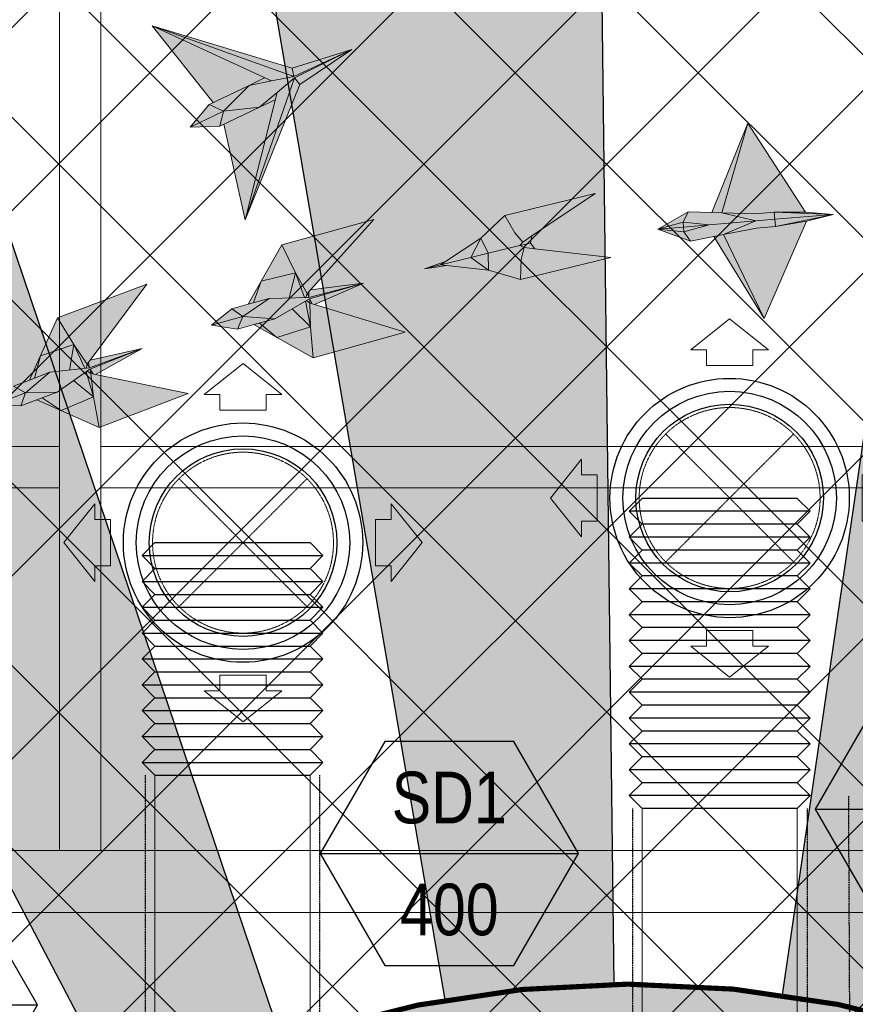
# Model space of a CAD drawing. Header units: millimetres. Extents: x -1435 to 74790, y -2508 to 13830.
# Tile 56 of 95: x 9825 to 11441, y 8981 to 10886. Entities that reach past the tile are written whole.
import ezdxf
from ezdxf.enums import TextEntityAlignment as Align

# ---------------------------------------------------------------- set-up
doc = ezdxf.new("R2010")
doc.units = ezdxf.units.MM
for name, pattern in [('DASHED', [0.75, 0.5, -0.25]), ('HIDDEN', [0.375, 0.25, -0.125]), ('HIDDENX2', [19.049999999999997, 12.7, -6.35])]:
    doc.linetypes.add(name, pattern=pattern)
for name, color, linetype, lineweight, true_color in [('A-CEILING-01', 7, 'Continuous', 5, 0xd56ca8), ('A-CEILING-08', 7, 'Continuous', 5, 0xd56ca8), ('ACMV-SA-DUCT', 200, 'Continuous', 20, 0xbf00ff), ('ACMV-SA-FLOW-ARROW', 200, 'Continuous', 20, 0xbf00ff), ('M-MEP-ELLG-LIGHT', 5, 'Continuous', 15, 0x0000ff)]:
    doc.layers.add(name, color=color, linetype=linetype, lineweight=lineweight, true_color=true_color)
doc.layers.add('A-CELING ELEMENT', color=1, linetype='Continuous')
doc.layers.add('Legend', color=7, linetype='Continuous')
doc.layers.add('A-LIGHT', color=1, linetype='Continuous', lineweight=5)
doc.layers.add('S-BEAM', color=12, linetype='Continuous', lineweight=9)
for name, color, linetype, true_color in [('ACMV-DUCT-THERMAL-INT-INS', 9, 'DASHED', 0x808080), ('ACMV-FLEX DUCT', 9, 'Continuous', 0x808080), ('ACMV-GRD', 30, 'Continuous', 0xff7f00), ('RCP LAYOUT', 9, 'Continuous', 0x808080)]:
    doc.layers.add(name, color=color, linetype=linetype, true_color=true_color)
doc.styles.add('Arial Narrow', font='ARIALN.TTF')
pattern_1 = [(45, (0, 0), (19.88737822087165, 72.92038680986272), [93.75, -18.75, 0, -18.75])]
pattern_2 = [(45, (0, 0), (13.25825214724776, 48.61359120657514), [62.5, -12.5, 0, -12.5])]

# ---------------------------------------------------------------- blocks, each defined once
blk = doc.blocks.new('XR-CP-DS$0$ceiling element 01')
at = {"layer": 'A-CELING ELEMENT', "lineweight": 5, "true_color": 0x808080, "transparency": 33554687}
h = blk.add_hatch(dxfattribs=at)
h.set_pattern_fill('ANSI36', color=8, scale=300)
h.set_pattern_definition(pattern_1)
h.paths.add_polyline_path([(-425629.7960556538, -157750.8638610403, -0.0391189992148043), (-425655.8835600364, -157707.5139024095), (-427128.7828830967, -158480.5380024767, 0.03926858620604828), (-426963.6398093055, -158744.8594579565)])
h.paths.add_polyline_path([(-427216.4563219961, -158526.5629298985, -0.03923143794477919), (-427344.3603674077, -158225.5587398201), (-431924.0115134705, -159775.1416964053), (-429595.2775805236, -159775.1416964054)])
h.paths.add_polyline_path([(-427146.3193723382, -156679.8695324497, 0.0391675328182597), (-427262.2545382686, -156968.312470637), (-425674.3422246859, -157463.077551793, -0.03857034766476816), (-425655.3807674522, -157416.934810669)])
h.paths.add_polyline_path([(-425704.2367883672, -155604.6640174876, 0.03916753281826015), (-426005.4954178, -155681.3681860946), (-425472.4264763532, -157256.8048403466, -0.03857034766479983), (-425424.1785988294, -157244.1228951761)])
edge = h.paths.add_edge_path()
edge.add_line((-430171.6889873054, -151115.1416964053), (-430279.8110549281, -151115.1416964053))
edge.add_line((-430279.8110549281, -151115.1416964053), (-430279.8110549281, -151215.1416964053))
edge.add_line((-430279.8110549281, -151215.1416964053), (-430479.8110549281, -151215.1416964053))
edge.add_line((-430479.8110549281, -151215.1416964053), (-430479.8110549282, -151115.1416964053))
edge.add_line((-430479.8110549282, -151115.1416964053), (-430629.8110549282, -151115.1416964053))
edge.add_line((-430629.8110549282, -151115.1416964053), (-430629.8110549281, -150665.1416964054))
edge.add_line((-430629.8110549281, -150665.1416964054), (-432321.8110549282, -150665.1416964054))
edge.add_line((-432321.8110549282, -150665.1416964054), (-432321.8110549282, -150772.8768388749))
edge.add_line((-432321.8110549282, -150772.8768388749), (-426859.3146182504, -156104.6393870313))
edge.add_arc((-425365.2292909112, -157562.2543938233), 2087.326633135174, 126.73773769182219, 135.7078933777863, ccw=False)
edge.add_line((-426613.7701964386, -155889.5087225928), (-430171.6889873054, -151115.1416964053))
edge = h.paths.add_edge_path()
edge.add_line((-424199.8110549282, -150665.1416964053), (-424199.8110549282, -151115.1416964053))
edge.add_line((-424199.8110549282, -151115.1416964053), (-424349.8110549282, -151115.1416964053))
edge.add_line((-424349.8110549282, -151115.1416964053), (-424349.8110549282, -151215.1416964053))
edge.add_line((-424349.8110549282, -151215.1416964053), (-424444.6385716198, -151215.1416964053))
edge.add_line((-424444.6385716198, -151215.1416964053), (-425069.6001909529, -155495.9688596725))
edge.add_arc((-425365.2292909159, -157562.254393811), 2087.326633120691, 72.8717844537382, 81.8577931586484, ccw=False)
edge.add_line((-424750.4886915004, -155567.5046679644), (-423223.0070040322, -150665.1416964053))
edge.add_line((-423223.0070040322, -150665.1416964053), (-424199.8110549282, -150665.1416964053))
h.paths.add_polyline_path([(-424567.6847267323, -153182.9153720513), (-424331.6847267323, -153182.9119419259), (-424331.6847267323, -153418.9119419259), (-424567.6847267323, -153418.9153720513)], flags=16)
h = blk.add_hatch(dxfattribs=at)
h.set_pattern_fill('ANSI36', color=8, scale=300)
h.set_pattern_definition(pattern_1)
h.paths.add_polyline_path([(-426846.1435547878, -159033.2490968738, -0.03623855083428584), (-427043.0147101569, -158804.0146606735), (-428346.1766460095, -159775.1416964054), (-427588.0361543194, -159775.1416964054)])
h.paths.add_polyline_path([(-427423.6492792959, -157908.4329962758, -0.03919721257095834), (-427452.4534480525, -157582.9375083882), (-432321.8110549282, -157641.9041650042), (-432321.8110549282, -158745.1441087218)])
h.paths.add_polyline_path([(-425674.8872644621, -157660.6713751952, -0.03892332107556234), (-425686.337960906, -157611.649022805), (-427325.9197522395, -157891.7282088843, 0.03922765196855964), (-427250.5155660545, -158193.805162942)])
h.paths.add_polyline_path([(-425560.1445762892, -157303.3776282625, -0.03849207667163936), (-425518.0985768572, -157276.7174925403), (-426291.0479729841, -155804.0849076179, 0.03915403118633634), (-426553.9410719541, -155969.7988132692)])
h.paths.add_polyline_path([(-426337.6526150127, -155715.2770382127, -0.03917191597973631), (-426037.6823963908, -155586.2130748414), (-427702.7991701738, -150665.1416964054), (-428988.3555651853, -150665.1416964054)])
h = blk.add_hatch(dxfattribs=at)
h.set_pattern_fill('ANSI36', color=8, scale=200)
h.set_pattern_definition(pattern_2)
h.paths.add_polyline_path([(-427235.6458182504, -156635.7154104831, -0.03915974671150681), (-427068.3038184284, -156355.4115593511), (-432321.8110549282, -152634.8790587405), (-432321.8110549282, -154121.2965607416)])
h.paths.add_polyline_path([(-425454.0885552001, -150665.1416964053), (-426550.291158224, -150665.1416964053), (-425721.8318844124, -155505.6146432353, -0.03927567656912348), (-425395.832461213, -155475.1521156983)])
h.paths.add_polyline_path([(-425690.0529665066, -157561.5841056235, -0.03871886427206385), (-425686.0049243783, -157511.6697011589), (-427331.8014059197, -157271.3950015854, 0.03919283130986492), (-427353.2163287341, -157581.7273886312)], flags=17)
h.paths.add_polyline_path([(-425084.1782011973, -155595.7613539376, 0.03919283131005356), (-425394.6125195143, -155575.8786131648), (-425374.4697466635, -157238.9998530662, -0.03871886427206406), (-425324.4589862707, -157241.5995190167)], flags=17)
h.paths.add_polyline_path([(-423965.7270055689, -156152.8325476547, 0.9965124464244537), (-426776.1454952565, -158963.2510373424), (-425599.8565312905, -157786.9620733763, -0.9002864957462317), (-425184.3894031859, -157294.7662731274), (-424476.1591812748, -156294.7269236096), (-424567.8097006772, -156294.7269236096), (-424567.8097006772, -156058.7269236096), (-424331.8097006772, -156058.7269236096), (-424331.8097006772, -156294.7269236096), (-424476.1591812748, -156294.7269236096), (-425184.3894031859, -157294.7662731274, -0.04219191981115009), (-425141.9877764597, -157329.0933185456)])
h = blk.add_hatch(dxfattribs=at)
h.set_pattern_fill('ANSI36', color=8, scale=300)
h.set_pattern_definition(pattern_1)
h.paths.add_polyline_path([(-432321.8110549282, -155391.8451372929), (-432321.8110549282, -156542.8887234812), (-427430.1208832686, -157257.0410500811, -0.03917149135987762), (-427357.248366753, -156938.7221373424)])
h.paths.add_polyline_path([(-426787.7782644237, -156174.4636618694, 0.03915423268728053), (-426986.8576894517, -156413.0894222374), (-425629.5935314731, -157374.3029805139, -0.03849207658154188), (-425597.5986156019, -157336.1591179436)])
h.paths.add_polyline_path([(-424491.0989594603, -155778.6374362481, 0.03922659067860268), (-424780.5171665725, -155663.8848768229), (-425275.3273764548, -157251.9137619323, -0.03892330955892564), (-425228.2538995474, -157269.7574095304)])
h.paths.add_polyline_path([(-423119.8110549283, -154379.5158906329), (-423119.8110549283, -153004.7907557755), (-424446.3276985, -155688.0739497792, -0.03926858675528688), (-424164.6012359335, -155854.7929017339)])
h.paths.add_polyline_path([(-430497.8097006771, -156058.7269236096), (-430497.8097006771, -156294.7269236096), (-430261.8097006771, -156294.7269236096), (-430261.8097006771, -156058.7269236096)], flags=0)
h.paths.add_polyline_path([(-430497.8097006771, -156058.7269236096), (-430261.8097006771, -156058.7269236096), (-430261.8097006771, -156294.7269236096), (-430497.8097006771, -156294.7269236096)], flags=16)
h = blk.add_hatch(dxfattribs=at)
h.set_pattern_fill('ANSI36', color=8, scale=200)
h.set_pattern_definition(pattern_2)
h.paths.add_polyline_path([(-423965.7270055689, -156152.8325476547), (-423894.2345878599, -156081.3401299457, 0.996645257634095), (-426846.1435547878, -159033.2490968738), (-426776.1454952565, -158963.2510373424, -0.9965124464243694)])
at = {"layer": 'A-CEILING-01', "color": 8, "true_color": 0x808080}
blk.add_lwpolyline([(-426846.1435547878, -159033.2490968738, -0.9966452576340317), (-423894.2345878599, -156081.3401299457)], format="xyb", dxfattribs=at)
at = {"layer": 'A-CELING ELEMENT', "color": 8, "lineweight": -3, "true_color": 0x808080}
for points in [[(-426337.6526150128, -155715.2770382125), (-428988.3555651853, -150665.1416964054)], [(-427702.7991701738, -150665.1416964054), (-426037.6823963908, -155586.2130748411)], [(-425721.8318844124, -155505.6146432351), (-426550.291158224, -150665.1416964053)], [(-425454.0860782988, -150665.3462058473), (-425395.832461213, -155475.1521156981)], [(-425069.6001909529, -155495.9688596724), (-424444.6385716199, -151215.1416964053)]]:
    blk.add_lwpolyline(points, dxfattribs=at)
blk = doc.blocks.new('A$Ced31c995')
at = {"layer": 'M-MEP-ELLG-LIGHT', "lineweight": 0, "true_color": 0x808080}
h = blk.add_hatch(color=8, dxfattribs=at)
h.dxf.hatch_style = 1
h.paths.add_polyline_path([(10068.65532005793, -2721.085064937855), (10098.45411527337, -2706.253763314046), (9880.994251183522, -2606.175728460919), (9999.306736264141, -2754.318639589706)], flags=17)
h.paths.add_polyline_path([(10088.77424917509, -2763.067284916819), (10122.5797475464, -2734.866963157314), (10156.38524591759, -2706.66664139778), (10267.50453028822, -2651.603413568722), (10154.82879114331, -2703.786038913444), (10154.82149625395, -2703.749779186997), (10111.81407145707, -2712.402199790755), (10068.65532005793, -2721.085064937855), (10018.9679855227, -2770.708329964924)])
h.paths.add_polyline_path([(10018.96793382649, -2770.708538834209), (9954.383892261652, -2801.658644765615), (10011.71969603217, -2799.993752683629)])
h.paths.add_polyline_path([(10018.96763114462, -2770.708683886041), (10018.9679855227, -2770.708329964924), (9991.60076691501, -2758.011532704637), (9954.383892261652, -2801.658644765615)])
h.paths.add_polyline_path([(10068.65532005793, -2721.085064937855), (9999.306736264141, -2754.318639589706), (9991.600766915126, -2758.011532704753), (10018.9679855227, -2770.708329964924)], flags=17)
h.paths.add_polyline_path([(10088.77424917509, -2763.067284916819), (10018.96848339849, -2770.708275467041), (10018.96793382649, -2770.708538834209), (10011.71969603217, -2799.993752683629)])
h.paths.add_polyline_path([(10119.0025010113, -2749.132131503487), (10088.77424917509, -2763.067284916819), (10019.42566772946, -2796.300858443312), (10060.77569737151, -2981.326124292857)], flags=16)
h.paths.add_polyline_path([(10154.82149625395, -2703.749779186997), (10154.80322339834, -2703.658952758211), (9880.994251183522, -2606.175728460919), (10098.45411527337, -2706.253763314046), (10111.81407145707, -2712.402199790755)])
h.paths.add_polyline_path([(10154.80322339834, -2703.658952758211), (10151.62705867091, -2687.871617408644), (9880.994251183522, -2606.175728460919)])
h.paths.add_polyline_path([(10111.81407145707, -2712.402199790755), (10098.45411527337, -2706.253763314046), (10068.65532005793, -2721.085064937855)], flags=17)
h.paths.add_polyline_path([(10119.0025010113, -2749.132131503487), (10122.5797475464, -2734.866963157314), (10088.77424917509, -2763.067284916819)], flags=16)
h.paths.add_polyline_path([(10156.38524591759, -2706.66664139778), (10122.5797475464, -2734.866963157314), (10119.0025010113, -2749.132131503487), (10060.77569737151, -2981.326124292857)], flags=17)
h.paths.add_polyline_path([(10166.64165349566, -2719.20261018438), (10156.38524591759, -2706.66664139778), (10060.77569737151, -2981.326124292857)])
h.paths.add_polyline_path([(10267.50453028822, -2651.603413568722), (10156.38524591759, -2706.66664139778), (10166.64165349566, -2719.20261018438)])
h.paths.add_polyline_path([(10267.50453028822, -2651.603413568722), (10151.62705867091, -2687.871617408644), (10154.80322339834, -2703.658952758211), (10154.97282285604, -2703.719334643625)], flags=17)
h = blk.add_hatch(color=8, dxfattribs=at)
h.dxf.hatch_style = 1
h.paths.add_polyline_path([(11033.24577264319, -2794.253797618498), (10983.01540315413, -2967.638656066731), (11047.99825311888, -2969.614059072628), (11084.62806722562, -2966.532531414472), (11145.17119901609, -2966.434170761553)])
h.paths.add_polyline_path([(11033.24577264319, -2794.253797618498), (10963.62357853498, -2967.04916716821), (10983.01540315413, -2967.638656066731)])
h.paths.add_polyline_path([(10918.03255318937, -2965.663253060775), (10859.58190770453, -2999.265169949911), (10908.30874639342, -2985.539500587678)])
h.paths.add_polyline_path([(10983.01540315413, -2967.638656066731), (10963.62357853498, -2967.04916716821), (10918.03255318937, -2965.663253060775), (10908.30873091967, -2985.539532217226), (10958.43233327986, -2990.949253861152), (11049.14881131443, -2983.317625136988)])
h.paths.add_polyline_path([(10908.30873091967, -2985.539532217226), (10908.30866092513, -2985.53952466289), (10859.58190770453, -2999.265169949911), (10909.07035508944, -2995.469383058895), (10909.07572976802, -2995.468890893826), (10909.04234897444, -2995.104246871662)], flags=17)
h.paths.add_polyline_path([(10958.43233327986, -2990.949253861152), (10908.30873091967, -2985.539532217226), (10909.04234897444, -2995.104246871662), (10909.07572976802, -2995.468890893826)])
h.paths.add_polyline_path([(10958.43233327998, -2990.949253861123), (10909.07572976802, -2995.468890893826), (10909.91685089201, -3004.657102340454), (10909.91695130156, -3004.657113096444)])
h.paths.add_polyline_path([(10909.07573703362, -2995.468970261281), (10859.58190770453, -2999.265169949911), (10909.91685089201, -3004.657102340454)])
h.paths.add_polyline_path([(10909.91682499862, -3004.657099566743), (10859.58190770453, -2999.265169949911), (10922.8249044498, -3022.629457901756)])
h.paths.add_polyline_path([(11049.14881131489, -2983.317625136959), (10958.43233327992, -2990.949253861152), (10909.91685438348, -3004.657140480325), (10922.8249044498, -3022.629457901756), (10967.54398090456, -3013.646055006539), (10986.56439199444, -3009.825134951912)])
h.paths.add_polyline_path([(11085.78088042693, -2980.235907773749), (11085.78026580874, -2980.235959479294), (11049.14881131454, -2983.317625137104), (10986.56439199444, -3009.825134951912), (11050.30387953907, -2997.020812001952), (11086.93369364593, -2993.939284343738)])
h.paths.add_polyline_path([(11084.62806722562, -2966.532531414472), (11047.99825311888, -2969.614059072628), (10983.01540315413, -2967.638656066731), (11049.14881131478, -2983.317625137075), (11085.78026580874, -2980.235959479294), (11085.78088042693, -2980.235907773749)])
h.paths.add_polyline_path([(11198.77234850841, -2970.73035644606), (11084.62806722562, -2966.532531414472), (11085.78088042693, -2980.235907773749)])
h.paths.add_polyline_path([(11198.77234850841, -2970.73035644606), (11085.78088042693, -2980.235907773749), (11086.93369364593, -2993.939284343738)])
h.paths.add_polyline_path([(11145.17119901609, -2966.434170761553), (11084.62806722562, -2966.532531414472), (11198.77234850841, -2970.73035644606)])
h.paths.add_polyline_path([(11146.64232681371, -2983.921321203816), (11086.93369364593, -2993.939284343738), (11050.30387953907, -2997.020812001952), (10986.56439199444, -3009.825134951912), (11065.05564025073, -3172.374543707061)])
h.paths.add_polyline_path([(10986.56439199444, -3009.825134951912), (10967.54398090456, -3013.646055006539), (11065.05564025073, -3172.374543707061)])
h = blk.add_hatch(color=8, dxfattribs=at)
h.dxf.hatch_style = 1
h.paths.add_polyline_path([(10531.80126730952, -3078.66606343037), (10497.39817895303, -3054.217972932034), (10438.94180444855, -3068.401572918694), (10450.57218520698, -3069.687170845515)])
h.paths.add_polyline_path([(10531.80126730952, -3078.66606343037), (10531.35475548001, -3045.978897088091), (10497.39817895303, -3054.217972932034)])
h.paths.add_polyline_path([(10531.35475548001, -3045.978897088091), (10516.77138494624, -3016.721830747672), (10497.39817895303, -3054.217972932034)])
h.paths.add_polyline_path([(10592.63286955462, -3031.110638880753), (10597.87526777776, -3024.247890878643), (10582.56270543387, -3006.219926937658), (10563.46612848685, -2972.596506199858), (10516.77138494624, -3016.721830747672), (10531.35475548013, -3045.978897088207)])
h.paths.add_polyline_path([(10593.5258932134, -3096.484971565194), (10595.08966904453, -3057.848617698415), (10600.43745947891, -3034.807720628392), (10592.63286955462, -3031.110638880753), (10531.35503860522, -3045.978828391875), (10531.35475548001, -3045.978897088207), (10531.80126730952, -3078.66606343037)])
h.paths.add_polyline_path([(10768.15174782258, -3054.114504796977), (10621.51428596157, -3037.234023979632), (10600.43745947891, -3034.807720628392), (10595.08966904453, -3057.848617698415), (10593.5258932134, -3096.484971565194)])
h.paths.add_polyline_path([(10738.09198309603, -2930.22603943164), (10563.46612848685, -2972.596506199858), (10582.56270543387, -3006.219926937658), (10597.87526777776, -3024.247890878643), (10615.49645130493, -3012.432064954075)])
h.paths.add_polyline_path([(10621.51428596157, -3037.234023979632), (10613.1707136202, -3026.12742791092), (10601.50780181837, -3028.957263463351), (10592.63286955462, -3031.110638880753), (10600.43745947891, -3034.807720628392)])
h.paths.add_polyline_path([(10613.1707136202, -3026.12742791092), (10615.49645130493, -3012.432064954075), (10597.87526777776, -3024.247890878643), (10592.63286955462, -3031.110638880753), (10601.50780181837, -3028.957263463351)])
h.paths.add_polyline_path([(10497.39817895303, -3054.217972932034), (10516.77138494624, -3016.721830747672), (10448.68972527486, -3061.928840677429), (10438.94180444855, -3068.401572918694)])
h.paths.add_polyline_path([(10450.57218520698, -3069.687170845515), (10438.94180444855, -3068.401572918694), (10408.10765127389, -3075.883040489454)])
h.paths.add_polyline_path([(10448.68972527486, -3061.928840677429), (10408.10765127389, -3075.883040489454), (10438.94180444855, -3068.401572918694)])
h = blk.add_hatch(color=8, dxfattribs=at)
h.dxf.hatch_style = 1
h.paths.add_polyline_path([(10370.40940854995, -3198.567571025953), (10195.15380833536, -3145.124656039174), (10186.05879842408, -3142.351199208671), (10187.53464145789, -3188.310135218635), (10192.83398670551, -3248.003260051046)])
h.paths.add_polyline_path([(10187.53464145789, -3188.310135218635), (10122.52193862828, -3208.798361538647), (10192.83398670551, -3248.003260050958)])
h.paths.add_polyline_path([(10151.65307150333, -3153.251847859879), (10118.13441846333, -3172.437709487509), (10088.15516225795, -3180.783713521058), (10122.52193862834, -3208.798361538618), (10187.53464145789, -3188.310135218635)])
h.paths.add_polyline_path([(10177.54398239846, -3138.432056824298), (10151.65307150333, -3153.251847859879), (10187.53464145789, -3188.310135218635)], flags=17)
h.paths.add_polyline_path([(10186.05879842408, -3142.351199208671), (10179.68959896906, -3137.203919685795), (10177.54398239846, -3138.432056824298), (10187.53464145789, -3188.310135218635)], flags=17)
h.paths.add_polyline_path([(10289.58806958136, -3103.509125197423), (10185.17172454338, -3134.065986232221), (10185.13733162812, -3134.08567251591), (10185.94853086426, -3135.502877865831), (10190.57380903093, -3143.728018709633), (10195.15380833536, -3145.124656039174)], flags=17)
h.paths.add_polyline_path([(10185.94853086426, -3135.502877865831), (10186.05879842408, -3142.351199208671), (10190.57380903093, -3143.728018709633)], flags=16)
h.paths.add_polyline_path([(10185.94853086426, -3135.502877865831), (10185.13733162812, -3134.08567251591), (10179.68959896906, -3137.203919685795), (10186.05879842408, -3142.351199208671)], flags=17)
h.paths.add_polyline_path([(10289.58806958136, -3103.509125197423), (10184.36505808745, -3131.313786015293), (10184.36484764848, -3131.304702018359), (10107.1810671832, -3133.092733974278), (10066.61268608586, -3144.386672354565), (10034.9669368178, -3153.196615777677), (9996.137084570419, -3185.203713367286), (10045.92028809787, -3192.541591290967), (10077.56603004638, -3183.731649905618), (10118.13441846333, -3172.437709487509), (10151.65307150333, -3153.251847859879), (10177.54398239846, -3138.432056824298), (10179.68959896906, -3137.203919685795), (10185.17172454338, -3134.065986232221)])
h.paths.add_polyline_path([(10309.66258861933, -2980.362011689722), (10132.08716677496, -3029.797700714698), (10158.39580296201, -3083.641996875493), (10180.88094692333, -3123.752102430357), (10187.23443605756, -3116.677900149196)])
h.paths.add_polyline_path([(10132.08716677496, -3029.797700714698), (10092.14852866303, -3099.695581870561), (10158.39580296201, -3083.641996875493)])
h.paths.add_polyline_path([(10158.39580296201, -3083.641996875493), (10092.14852866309, -3099.695581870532), (10077.20181473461, -3141.438736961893), (10107.1810671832, -3133.092733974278), (10175.61620115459, -3131.507372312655)])
h.paths.add_polyline_path([(10158.39580296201, -3083.641996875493), (10175.61620115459, -3131.507372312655), (10178.08750182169, -3131.450122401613), (10180.88094692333, -3123.752102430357)])
h.paths.add_polyline_path([(10289.58806958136, -3103.509125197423), (10187.23443605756, -3116.677900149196), (10184.04073190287, -3120.233884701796), (10184.34930041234, -3129.669189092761), (10184.32604023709, -3129.629506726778), (10184.36484764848, -3131.304702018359), (10184.40275886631, -3131.303823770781)], flags=17)
h.paths.add_polyline_path([(10184.32604023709, -3129.629506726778), (10180.88094692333, -3123.752102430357), (10178.08750182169, -3131.450122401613), (10184.36484764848, -3131.304702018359)], flags=17)
h.paths.add_polyline_path([(10184.04073190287, -3120.233884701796), (10180.88094692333, -3123.752102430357), (10184.34930041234, -3129.66918909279)], flags=17)
h.paths.add_polyline_path([(10088.15516225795, -3180.783713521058), (10077.56603004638, -3183.731649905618), (10122.52193862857, -3208.798361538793)])
h.paths.add_polyline_path([(10092.14852866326, -3099.695581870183), (10066.61268608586, -3144.386672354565), (10077.20181473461, -3141.438736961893)], flags=17)
h = blk.add_hatch(color=8, dxfattribs=at)
h.dxf.hatch_style = 1
h.paths.add_polyline_path([(9950.912224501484, -3317.483244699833), (9771.520942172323, -3280.208073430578), (9762.211308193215, -3278.273652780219), (9767.862717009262, -3323.907669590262), (9778.571407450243, -3382.871015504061)])
h.paths.add_polyline_path([(9767.862717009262, -3323.907669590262), (9704.98385644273, -3350.226253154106), (9778.571407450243, -3382.871015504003)])
h.paths.add_polyline_path([(9728.940117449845, -3292.259576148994), (9697.306171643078, -3314.415633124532), (9668.210650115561, -3325.454755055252), (9704.983856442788, -3350.226253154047), (9767.862717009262, -3323.907669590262)])
h.paths.add_polyline_path([(9753.375218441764, -3275.145508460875), (9728.940117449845, -3292.259576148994), (9767.862717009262, -3323.907669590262)], flags=17)
h.paths.add_polyline_path([(9762.211308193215, -3278.273652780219), (9755.40018997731, -3273.727241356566), (9753.375218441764, -3275.145508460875), (9767.862717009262, -3323.907669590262)], flags=17)
h.paths.add_polyline_path([(9861.77700153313, -3230.172827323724), (9760.57406325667, -3270.103519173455), (9760.541604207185, -3270.126253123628), (9761.478386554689, -3271.463770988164), (9766.832864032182, -3279.233951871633), (9771.520942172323, -3280.208073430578)], flags=17)
h.paths.add_polyline_path([(9761.478386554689, -3271.463770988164), (9762.211308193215, -3278.273652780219), (9766.832864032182, -3279.233951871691)], flags=16)
h.paths.add_polyline_path([(9761.478386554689, -3271.463770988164), (9760.541604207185, -3270.126253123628), (9755.40018997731, -3273.727241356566), (9762.211308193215, -3278.273652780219)], flags=17)
h.paths.add_polyline_path([(9861.77700153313, -3230.172827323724), (9759.520327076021, -3267.436131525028), (9759.519290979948, -3267.427104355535), (9682.818354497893, -3276.230476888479), (9643.445856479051, -3291.168782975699), (9612.732967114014, -3302.821549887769), (9576.976424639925, -3338.228913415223), (9627.2207842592, -3341.006706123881), (9657.933666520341, -3329.353941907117), (9697.306171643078, -3314.415633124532), (9728.940117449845, -3292.259576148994), (9753.375218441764, -3275.145508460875), (9755.40018997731, -3273.727241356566), (9760.57406325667, -3270.103519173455)])
h.paths.add_polyline_path([(9870.56340734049, -3105.709993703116), (9698.222590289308, -3171.097764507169), (9729.321255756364, -3222.324960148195), (9755.362649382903, -3260.222824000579), (9761.04612067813, -3252.599877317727)])
h.paths.add_polyline_path([(9698.222590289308, -3171.097764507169), (9664.809447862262, -3244.339627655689), (9729.321255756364, -3222.324960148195)])
h.paths.add_polyline_path([(9729.321255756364, -3222.324960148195), (9664.80944786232, -3244.339627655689), (9653.722836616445, -3287.269597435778), (9682.818354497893, -3276.230476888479), (9750.825374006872, -3268.424951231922)])
h.paths.add_polyline_path([(9729.321255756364, -3222.324960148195), (9750.825374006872, -3268.424951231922), (9753.281214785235, -3268.143081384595), (9755.362649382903, -3260.222824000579)])
h.paths.add_polyline_path([(9861.77700153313, -3230.172827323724), (9761.04612067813, -3252.599877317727), (9758.189213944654, -3256.431698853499), (9759.35499704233, -3265.79979008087), (9759.328222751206, -3265.762388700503), (9759.519290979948, -3267.427104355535), (9759.556965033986, -3267.422780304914)], flags=17)
h.paths.add_polyline_path([(9759.328222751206, -3265.762388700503), (9755.362649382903, -3260.222824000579), (9753.281214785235, -3268.143081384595), (9759.519290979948, -3267.427104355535)], flags=17)
h.paths.add_polyline_path([(9758.189213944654, -3256.431698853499), (9755.362649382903, -3260.222824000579), (9759.35499704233, -3265.799790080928)], flags=17)
h.paths.add_polyline_path([(9668.210650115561, -3325.454755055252), (9657.933666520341, -3329.353941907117), (9704.983856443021, -3350.226253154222)])
h.paths.add_polyline_path([(9664.809447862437, -3244.339627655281), (9643.445856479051, -3291.168782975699), (9653.722836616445, -3287.269597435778)], flags=17)
at = {"layer": 'M-MEP-ELLG-LIGHT', "color": 8, "lineweight": 0, "true_color": 0x808080}
for p, q in [((9999.306736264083, -2754.318639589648), (9880.994251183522, -2606.175728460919)), ((9880.994251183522, -2606.175728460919), (10151.62705867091, -2687.871617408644)), ((10111.81407145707, -2712.402199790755), (9880.994251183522, -2606.175728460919)), ((9880.994251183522, -2606.175728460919), (10154.97282285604, -2703.719334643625)), ((10151.62705867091, -2687.871617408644), (10267.50453028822, -2651.603413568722)), ((10154.97282285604, -2703.719334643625), (10267.50453028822, -2651.603413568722)), ((10267.50453028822, -2651.603413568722), (10156.38524591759, -2706.66664139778)), ((10267.50453028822, -2651.603413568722), (10166.64165349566, -2719.20261018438)), ((10154.82149625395, -2703.749779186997), (10111.81407145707, -2712.402199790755)), ((10151.62705867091, -2687.871617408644), (10154.82149625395, -2703.749779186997)), ((10068.65532005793, -2721.085064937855), (9991.600766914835, -2758.011532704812)), ((10018.9679855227, -2770.708329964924), (10068.65532005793, -2721.085064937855)), ((10156.38524591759, -2706.66664139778), (10060.77569737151, -2981.326124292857)), ((10166.64165349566, -2719.20261018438), (10060.77569737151, -2981.326124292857)), ((10098.45411527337, -2706.253763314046), (10068.65532005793, -2721.085064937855)), ((10068.65532005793, -2721.085064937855), (10111.81407145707, -2712.402199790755)), ((10156.38524591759, -2706.66664139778), (10122.5797475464, -2734.866963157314)), ((10166.64165349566, -2719.20261018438), (10156.38524591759, -2706.66664139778)), ((10060.77569737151, -2981.326124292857), (10122.5797475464, -2734.866963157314)), ((10122.5797475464, -2734.866963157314), (10088.77424917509, -2763.067284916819)), ((9991.600766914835, -2758.011532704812), (9954.383892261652, -2801.658644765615)), ((9991.600766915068, -2758.011532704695), (10018.9679855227, -2770.708329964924)), ((10088.77424917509, -2763.067284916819), (10119.0025010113, -2749.132131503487)), ((9954.383892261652, -2801.658644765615), (10018.96848339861, -2770.708275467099)), ((10011.71969603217, -2799.993752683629), (10088.77424917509, -2763.067284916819)), ((10018.9679855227, -2770.708329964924), (10011.71969603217, -2799.993752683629)), ((10088.77424917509, -2763.067284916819), (10018.9679855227, -2770.708329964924)), ((9954.383892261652, -2801.658644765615), (10011.71969603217, -2799.993752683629)), ((10060.77569737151, -2981.326124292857), (10019.42566772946, -2796.300858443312)), ((11033.24577264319, -2794.253797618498), (10963.62357853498, -2967.04916716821)), ((10983.01540315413, -2967.638656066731), (11033.24577264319, -2794.253797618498)), ((11145.17119901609, -2966.434170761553), (11033.24577264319, -2794.253797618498)), ((10738.09198309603, -2930.22603943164), (10563.46612848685, -2972.596506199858)), ((10615.49645130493, -3012.432064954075), (10738.09198309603, -2930.22603943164)), ((10918.03255318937, -2965.663253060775), (10859.58190770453, -2999.265169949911)), ((10908.30873091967, -2985.539532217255), (10918.03255318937, -2965.663253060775)), ((10963.62357853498, -2967.04916716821), (10918.03255318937, -2965.663253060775)), ((10963.62357853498, -2967.04916716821), (10983.01540315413, -2967.638656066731)), ((11047.99825311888, -2969.614059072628), (10983.01540315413, -2967.638656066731)), ((10983.01540315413, -2967.638656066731), (11049.14881131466, -2983.317625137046)), ((11084.62806722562, -2966.532531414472), (11047.99825311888, -2969.614059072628)), ((11145.17119901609, -2966.434170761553), (11084.62806722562, -2966.532531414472)), ((11198.77234850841, -2970.73035644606), (11084.62806722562, -2966.532531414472)), ((11084.62806722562, -2966.532531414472), (11086.93369364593, -2993.939284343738)), ((11085.78026580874, -2980.235959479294), (11198.77234850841, -2970.73035644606)), ((11198.77234850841, -2970.73035644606), (11086.93369364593, -2993.939284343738)), ((11198.77234850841, -2970.73035644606), (11145.17119901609, -2966.434170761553)), ((11146.64232681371, -2983.921321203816), (11198.77234850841, -2970.73035644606)), ((10309.66258861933, -2980.362011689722), (10132.08716677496, -3029.797700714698)), ((10187.23443605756, -3116.677900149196), (10309.66258861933, -2980.362011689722)), ((10563.46612848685, -2972.596506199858), (10516.77138494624, -3016.721830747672)), ((10859.58190770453, -2999.265169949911), (10908.30866092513, -2985.53952466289)), ((10908.30866092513, -2985.53952466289), (10958.43233327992, -2990.949253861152)), ((10909.04234897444, -2995.104246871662), (10908.30873091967, -2985.539532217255)), ((10958.4323332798, -2990.949253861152), (11049.15070921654, -2983.317465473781)), ((11049.14881131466, -2983.317625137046), (10986.56439199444, -3009.825134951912)), ((11049.15070921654, -2983.317465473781), (11085.78026580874, -2980.235959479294)), ((11065.05564025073, -3172.374543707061), (11146.64232681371, -2983.921321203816)), ((11086.93369364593, -2993.939284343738), (11146.64232681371, -2983.921321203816)), ((10859.58190770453, -2999.265169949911), (10909.07035508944, -2995.469383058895)), ((10859.58190770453, -2999.265169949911), (10922.8249044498, -3022.629457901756)), ((10909.91695130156, -3004.657113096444), (10859.58190770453, -2999.265169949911)), ((10909.91685438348, -3004.657140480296), (10909.04234897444, -2995.104246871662)), ((10909.07035508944, -2995.469383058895), (10958.4323332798, -2990.949253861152)), ((10922.8249044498, -3022.629457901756), (10909.91685438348, -3004.657140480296)), ((10958.43233327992, -2990.949253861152), (10909.91695130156, -3004.657113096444)), ((11050.30387953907, -2997.020812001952), (10986.56439199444, -3009.825134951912)), ((11086.93369364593, -2993.939284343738), (11050.30387953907, -2997.020812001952)), ((10516.77138494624, -3016.721830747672), (10448.68972527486, -3061.928840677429)), ((10615.49645130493, -3012.432064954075), (10597.87526777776, -3024.247890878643)), ((10601.50780181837, -3028.957263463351), (10613.1707136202, -3026.12742791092)), ((10613.1707136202, -3026.12742791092), (10615.49645130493, -3012.432064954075)), ((10621.51428596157, -3037.234023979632), (10613.1707136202, -3026.12742791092)), ((10922.8249044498, -3022.629457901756), (10967.54398090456, -3013.646055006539)), ((10986.56439199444, -3009.825134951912), (10967.54398090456, -3013.646055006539)), ((10967.54398090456, -3013.646055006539), (11065.05564025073, -3172.374543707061)), ((10986.56439199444, -3009.825134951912), (11065.05564025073, -3172.374543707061)), ((10132.08716677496, -3029.797700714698), (10066.61268608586, -3144.386672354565)), ((10497.39817895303, -3054.217972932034), (10531.35503860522, -3045.978828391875)), ((10531.35503860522, -3045.978828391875), (10592.63286955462, -3031.110638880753)), ((10592.63286955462, -3031.110638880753), (10601.50780181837, -3028.957263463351)), ((10621.51428596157, -3037.234023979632), (10600.43745947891, -3034.807720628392)), ((10768.15174782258, -3054.114504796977), (10621.51428596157, -3037.234023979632)), ((10408.10765127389, -3075.883040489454), (10448.68972527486, -3061.928840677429)), ((10438.94180444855, -3068.401572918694), (10497.39817895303, -3054.217972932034)), ((10448.68972527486, -3061.928840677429), (10438.94180444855, -3068.401572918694)), ((10593.5258932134, -3096.484971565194), (10768.15174782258, -3054.114504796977)), ((10408.10765127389, -3075.883040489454), (10438.94180444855, -3068.401572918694)), ((10450.57218520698, -3069.687170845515), (10408.10765127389, -3075.883040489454)), ((10438.94180444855, -3068.401572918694), (10450.57218520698, -3069.687170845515)), ((10450.57218520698, -3069.687170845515), (10531.80126730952, -3078.66606343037)), ((10531.80126730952, -3078.66606343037), (10593.5258932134, -3096.484971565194)), ((10184.40275886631, -3131.303823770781), (10289.58806958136, -3103.509125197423)), ((10289.58806958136, -3103.509125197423), (10185.17172454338, -3134.065986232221)), ((10289.58806958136, -3103.509125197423), (10187.23443605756, -3116.677900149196)), ((10195.15380833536, -3145.124656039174), (10289.58806958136, -3103.509125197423)), ((9870.56340734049, -3105.709993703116), (9698.222590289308, -3171.097764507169)), ((9761.04612067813, -3252.599877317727), (9870.56340734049, -3105.709993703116)), ((10066.61268608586, -3144.386672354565), (10107.1810671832, -3133.092733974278)), ((10107.1810671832, -3133.092733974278), (10184.40275886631, -3131.303823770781)), ((10185.17172454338, -3134.065986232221), (10118.13441846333, -3172.437709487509)), ((10034.9669368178, -3153.196615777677), (9996.137084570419, -3185.203713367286)), ((10066.61268608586, -3144.386672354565), (10034.9669368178, -3153.196615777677)), ((10370.40940854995, -3198.567571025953), (10195.15380833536, -3145.124656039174)), ((9698.222590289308, -3171.097764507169), (9643.445856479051, -3291.168782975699)), ((9698.222590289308, -3171.097764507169), (9729.321255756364, -3222.324960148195)), ((10118.13441846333, -3172.437709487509), (10077.56603004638, -3183.731649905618)), ((9996.137084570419, -3185.203713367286), (10045.92028809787, -3192.541591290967)), ((10045.92028809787, -3192.541591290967), (10077.56603004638, -3183.731649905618)), ((10077.56603004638, -3183.731649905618), (10192.83398670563, -3248.003260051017)), ((10192.83398670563, -3248.003260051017), (10370.40940854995, -3198.567571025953)), ((9664.80944786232, -3244.339627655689), (9729.321255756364, -3222.324960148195)), ((9729.321255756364, -3222.324960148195), (9721.187659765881, -3271.826628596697)), ((9729.321255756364, -3222.324960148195), (9755.362649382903, -3260.222824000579)), ((9729.321255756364, -3222.324960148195), (9750.825374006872, -3268.424951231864)), ((9759.556965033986, -3267.422780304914), (9861.77700153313, -3230.172827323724)), ((9861.77700153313, -3230.172827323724), (9760.57406325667, -3270.103519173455)), ((9861.77700153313, -3230.172827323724), (9761.04612067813, -3252.599877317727)), ((9771.520942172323, -3280.208073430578), (9861.77700153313, -3230.172827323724)), ((9653.722836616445, -3287.269597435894), (9664.80944786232, -3244.339627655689)), ((9755.362649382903, -3260.222824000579), (9761.04612067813, -3252.599877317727)), ((9759.349280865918, -3265.753855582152), (9758.189213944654, -3256.431698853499)), ((9643.445856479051, -3291.168782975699), (9682.818354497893, -3276.230476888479)), ((9682.818354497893, -3276.230476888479), (9759.556965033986, -3267.422780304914)), ((9760.57406325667, -3270.103519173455), (9697.306171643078, -3314.415633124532)), ((9753.281214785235, -3268.143081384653), (9755.362649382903, -3260.222824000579)), ((9753.375218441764, -3275.145508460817), (9767.862717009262, -3323.907669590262)), ((9755.362649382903, -3260.222824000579), (9759.328222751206, -3265.762388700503)), ((9755.40018997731, -3273.727241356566), (9762.211308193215, -3278.273652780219)), ((9759.328222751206, -3265.762388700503), (9759.519290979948, -3267.427104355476)), ((9761.478386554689, -3271.463770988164), (9760.541604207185, -3270.126253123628)), ((9762.211308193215, -3278.273652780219), (9761.478386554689, -3271.463770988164)), ((9761.478386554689, -3271.463770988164), (9766.832864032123, -3279.233951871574)), ((9643.445856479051, -3291.168782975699), (9612.732967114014, -3302.821549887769)), ((9728.940117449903, -3292.259576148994), (9767.862717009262, -3323.907669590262)), ((9767.862717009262, -3323.907669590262), (9762.211308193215, -3278.273652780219)), ((9762.211308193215, -3278.273652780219), (9771.520942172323, -3280.208073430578)), ((9950.912224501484, -3317.483244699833), (9771.520942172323, -3280.208073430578)), ((9635.719513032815, -3315.941215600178), (9627.2207842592, -3341.006706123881)), ((9627.2207842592, -3341.006706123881), (9657.933666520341, -3329.353941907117)), ((9697.30617164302, -3314.415633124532), (9635.719513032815, -3315.941215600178)), ((9697.306171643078, -3314.415633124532), (9657.933666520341, -3329.353941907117)), ((9657.933666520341, -3329.353941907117), (9778.57140745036, -3382.871015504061)), ((9704.983856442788, -3350.226253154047), (9668.210650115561, -3325.454755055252)), ((9767.862717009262, -3323.907669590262), (9704.983856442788, -3350.226253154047)), ((9778.571407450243, -3382.871015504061), (9767.862717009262, -3323.907669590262)), ((9778.57140745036, -3382.871015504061), (9950.912224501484, -3317.483244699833)), ((9576.976424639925, -3338.228913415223), (9627.2207842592, -3341.006706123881))]:
    blk.add_line(p, q, dxfattribs=at)
for points in [[(10593.5258932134, -3096.484971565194), (10595.08966904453, -3057.848617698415), (10600.43745947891, -3034.807720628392), (10592.63286955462, -3031.110638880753), (10597.87526777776, -3024.247890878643), (10582.56270543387, -3006.219926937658), (10563.46612848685, -2972.596506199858)], [(10497.39817895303, -3054.217972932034), (10531.80126730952, -3078.66606343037), (10531.35475548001, -3045.978897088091), (10516.77138494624, -3016.721830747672), (10497.39817895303, -3054.217972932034)], [(10132.08716677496, -3029.797700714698), (10158.39580296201, -3083.641996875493), (10180.88094692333, -3123.752102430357), (10187.23443605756, -3116.677900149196)], [(10077.20181473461, -3141.43873696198), (10092.14852866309, -3099.695581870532), (10158.39580296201, -3083.641996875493), (10175.61620115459, -3131.507372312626)], [(10158.39580296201, -3083.641996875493), (10145.79191302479, -3132.198278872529)], [(10178.08750182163, -3131.450122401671), (10180.88094692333, -3123.752102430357), (10184.32604023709, -3129.629506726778), (10184.36484764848, -3131.304702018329)], [(10184.34778741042, -3129.622925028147), (10184.04073190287, -3120.233884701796)], [(10034.9669368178, -3153.196615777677), (10056.66441014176, -3168.353349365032), (10107.1810671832, -3133.092733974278)], [(10177.54398239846, -3138.43205682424), (10187.53464145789, -3188.310135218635), (10122.52193862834, -3208.798361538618), (10088.15516225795, -3180.783713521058)], [(10179.68959896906, -3137.203919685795), (10186.05879842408, -3142.351199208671), (10185.94853086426, -3135.502877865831), (10185.13733162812, -3134.08567251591)], [(10185.94853086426, -3135.502877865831), (10190.57380903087, -3143.728018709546)], [(10192.83398670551, -3248.003260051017), (10187.53464145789, -3188.310135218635), (10186.05879842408, -3142.351199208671), (10195.15380833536, -3145.124656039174)], [(10151.65307150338, -3153.251847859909), (10187.53464145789, -3188.310135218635)], [(9996.137084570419, -3185.203713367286), (10056.66441014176, -3168.353349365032)], [(10118.13441846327, -3172.437709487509), (10056.66441014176, -3168.353349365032), (10045.92028809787, -3192.541591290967)], [(9612.732967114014, -3302.821549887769), (9635.719513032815, -3315.941215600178), (9682.818354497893, -3276.230476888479)], [(9576.976424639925, -3338.228913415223), (9635.719513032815, -3315.941215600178)]]:
    blk.add_lwpolyline(points, dxfattribs=at)
blk = doc.blocks.new('A$C256bf26b')
at = {"layer": 'A-CEILING-01', "true_color": 0x808080}
h = blk.add_hatch(dxfattribs=at)
h.set_pattern_fill('ANSI37', color=8, scale=2000)
h.set_pattern_definition([(45, (0, 0), (-176.7766952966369, 176.7766952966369), []), (135, (0, 0), (-176.7766952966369, -176.7766952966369), [])])
edge = h.paths.add_edge_path()
edge.add_line((17350.00000000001, 13380.00000000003), (12020.00000000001, 13380))
edge.add_line((12020.00000000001, 13380), (12020, 13280.00000000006))
edge.add_line((12020, 13280.00000000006), (11820.00000000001, 13280))
edge.add_line((11820.00000000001, 13280), (11820.00000000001, 13380.00000000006))
edge.add_line((11820.00000000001, 13380.00000000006), (6090, 13380.00000000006))
edge.add_line((6090, 13380.00000000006), (6090, 13280.00000000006))
edge.add_line((6090, 13280.00000000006), (5890.000000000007, 13280.00000000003))
edge.add_line((5890.000000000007, 13280.00000000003), (5890, 13380.00000000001))
edge.add_line((5890, 13380.00000000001), (350.0000000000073, 13380))
edge.add_line((350.0000000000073, 13380), (200.0000000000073, 13380))
edge.add_line((200.0000000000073, 13380), (200.0000000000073, 4520))
edge.add_line((200.0000000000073, 4520), (650.0000000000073, 4520))
edge.add_line((650.0000000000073, 4520), (649.9999999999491, 4220.000000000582))
edge.add_line((649.9999999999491, 4220.000000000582), (200.0000000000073, 4220.000000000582))
edge.add_line((200.0000000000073, 4220.000000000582), (200.0000000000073, 3270))
edge.add_line((200.0000000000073, 3270), (3945.000000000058, 3270))
edge.add_line((3945.000000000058, 3270), (3945.000000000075, 3919.999999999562))
edge.add_line((3945.000000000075, 3919.999999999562), (6135.000000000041, 3919.999999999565))
edge.add_line((6135.000000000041, 3919.999999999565), (6135.000000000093, 3269.999999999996))
edge.add_line((6135.000000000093, 3269.999999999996), (9805, 3270))
edge.add_line((9805, 3270), (9805.000000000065, 3070))
edge.add_line((9805.000000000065, 3070), (10125.70100277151, 3069.999999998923))
edge.add_line((10125.70100277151, 3069.999999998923), (10125.70100277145, 3422.999999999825))
edge.add_line((10125.70100277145, 3422.999999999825), (11242.06117950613, 4539.36017673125))
edge.add_line((11242.06117950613, 4539.36017673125), (10770.12626584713, 5011.295090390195))
edge.add_line((10770.12626584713, 5011.295090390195), (11904.41558772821, 6145.584412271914))
edge.add_line((11904.41558772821, 6145.584412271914), (14298.8311754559, 8540.00000000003))
edge.add_line((14298.8311754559, 8540.00000000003), (14449.99999999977, 8540.00000000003))
edge.add_line((14449.99999999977, 8540.00000000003), (14449.99999999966, 9620))
edge.add_line((14449.99999999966, 9620), (14449.99999999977, 12330.00000000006))
edge.add_arc((15199.99999999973, 12330.0000000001), 749.99999999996, 89.9999999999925, 180.0000000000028, ccw=False)
edge.add_line((15199.99999999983, 13080.00000000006), (17349.99999999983, 13080.00000000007))
edge.add_line((17349.99999999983, 13080.00000000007), (17350.00000000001, 13380.00000000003))
h.paths.add_polyline_path([(5890.12632819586, 11294.22803941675), (6090.124973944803, 11294.22803941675), (6090.124973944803, 11094.22117916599), (5890.12632819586, 11094.22117916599)], flags=16)
h.paths.add_polyline_path([(5890.12632819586, 9330), (6090.124973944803, 9330), (6090.124973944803, 9129.993139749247), (5890.12632819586, 9129.993139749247)], flags=16)
h.paths.add_polyline_path([(5890.001354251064, 8418.414772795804), (6090.000000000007, 8418.414772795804), (6090.000000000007, 8218.407912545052), (5890.001354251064, 8218.407912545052)], flags=16)
h.paths.add_polyline_path([(5890.000000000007, 6030), (6089.99864574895, 6030), (6089.99864574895, 5829.993139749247), (5890.000000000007, 5829.993139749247)], flags=16)
h.paths.add_polyline_path([(11820.00135425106, 8418.414772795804), (12020.00000000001, 8418.414772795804), (12020.00000000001, 8218.407912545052), (11820.00135425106, 8218.407912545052)], flags=16)
h.paths.add_polyline_path([(11820.00000000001, 9330), (12019.99864574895, 9330), (12019.99864574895, 9129.993139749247), (11820.00000000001, 9129.993139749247)], flags=16)
h.paths.add_polyline_path([(11820.12632819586, 11294.22803941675), (12020.1249739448, 11294.22803941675), (12020.1249739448, 11094.22117916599), (11820.12632819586, 11094.22117916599)], flags=16)
at = {"layer": 'M-MEP-ELLG-LIGHT', "color": 8, "linetype": 'HIDDENX2', "true_color": 0x808080, "const_width": 10}
blk.add_lwpolyline([(12475.57646706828, 8413.801566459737, 0.9966452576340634), (9523.667500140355, 5461.892599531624, 1)], format="xyb", dxfattribs=at)
at = {"layer": 'A-CEILING-08', "color": 8, "lineweight": 0, "true_color": 0x808080}
blk.add_blockref('XR-CP-DS$0$ceiling element 01', (436369.8110549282, 164495.1416964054), dxfattribs=at)
at = {"layer": 'A-LIGHT', "color": 8, "true_color": 0x808080}
blk.add_blockref('A$Ced31c995', (200.0000000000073, 13480), dxfattribs=at)
blk = doc.blocks.new('SA-RCD-350')
at = {"layer": 'ACMV-GRD'}
for radius in [231.5, 206.5, 181.5]:
    blk.add_circle((0, 0), radius, dxfattribs=at)
at = {"layer": 'ACMV-SA-DUCT', "linetype": 'HIDDEN'}
for p, q in [((-123.7436867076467, 123.7436867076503), (123.7436867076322, -123.743686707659)), ((123.7436867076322, 123.7436867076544), (-123.7436867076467, -123.7436867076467))]:
    blk.add_line(p, q, dxfattribs=at)
blk.add_circle((0, 0), 175, dxfattribs=at)
at = {"layer": 'ACMV-SA-FLOW-ARROW'}
for points in [[(0, 346.5), (-75, 286.5), (-45, 286.5), (-45, 256.5), (45, 256.5), (45, 286.5), (75, 286.5), (0, 346.5)], [(-346.5, 0), (-286.5, 75), (-286.5, 45), (-256.5, 45), (-256.5, -45), (-286.5, -45), (-286.5, -75), (-346.5, 0)], [(346.5, 0), (286.5, 75), (286.5, 45), (256.5, 45), (256.5, -45), (286.5, -45), (286.5, -75), (346.5, 0)], [(0, -346.5), (-75, -286.5), (-45, -286.5), (-45, -256.5), (45, -256.5), (45, -286.5), (75, -286.5), (0, -346.5)]]:
    blk.add_lwpolyline(points, dxfattribs=at)
blk = doc.blocks.new('DIAL-LT-NDE-ZZ-M3-S-201_rvt-7-RCP-Store 04 at Node L5 Level')
at = {"layer": 'S-BEAM', "color": 7}
for p, q in [((-511460.3524136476, 151683.6989997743), (-511460.2809142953, 153498.5196639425)), ((-511460.3524136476, 151683.6989997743), (-511460.2809142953, 153498.5196639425)), ((-511380.2809144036, 153498.51534271), (-511380.3524136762, 151683.6966997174)), ((-511380.2809144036, 153498.51534271), (-511380.3524136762, 151683.6966997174)), ((-513355.3226487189, 152465.0443501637), (-511460.3226495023, 152464.9898675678)), ((-513355.3226487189, 152465.0443501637), (-511460.3226495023, 152464.9898675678)), ((-511460.3229255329, 152455.3898675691), (-511460.3226495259, 152464.9898675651)), ((-511460.3229255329, 152455.3898675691), (-511460.3226495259, 152464.9898675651)), ((-511380.3224259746, 152464.9875675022), (-511380.3227019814, 152455.3875675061)), ((-511380.3224259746, 152464.9875675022), (-511380.3227019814, 152455.3875675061)), ((-511380.3224259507, 152464.9875675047), (-509542.528056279, 152464.9347296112)), ((-511380.3224259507, 152464.9875675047), (-509542.528056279, 152464.9347296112)), ((-511460.3246735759, 152394.5898675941), (-511460.3229255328, 152455.389867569)), ((-511460.3246735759, 152394.5898675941), (-511460.3229255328, 152455.389867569)), ((-511380.3227019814, 152455.3875675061), (-511380.3244500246, 152394.5875675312)), ((-511380.3227019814, 152455.3875675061), (-511380.3244500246, 152394.5875675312)), ((-511460.3249495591, 152384.9898676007), (-513355.3249487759, 152385.0443501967)), ((-511460.3249495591, 152384.9898676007), (-513355.3249487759, 152385.0443501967)), ((-511460.3249495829, 152384.9898675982), (-511460.3246735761, 152394.5898675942)), ((-511460.3249495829, 152384.9898675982), (-511460.3246735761, 152394.5898675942)), ((-511380.3244500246, 152394.5875675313), (-511380.3247260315, 152384.9875675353)), ((-511380.3244500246, 152394.5875675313), (-511380.3247260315, 152384.9875675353)), ((-509542.5346994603, 152384.9347297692), (-511380.3247260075, 152384.9875675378)), ((-509542.5346994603, 152384.9347297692), (-511380.3247260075, 152384.9875675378)), ((-515274.1772497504, 151683.8086499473), (-509547.3246140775, 151683.6439988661)), ((-515274.1772497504, 151683.8086499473), (-509547.3246140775, 151683.6439988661)), ((-509547.3328945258, 151563.6439990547), (-515274.185564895, 151563.8086501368)), ((-509547.3328945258, 151563.6439990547), (-515274.185564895, 151563.8086501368))]:
    blk.add_line(p, q, dxfattribs=at)
blk = doc.blocks.new('A$Cbdc54e46')
at = {"color": 180, "lineweight": 5}
blk.add_blockref('DIAL-LT-NDE-ZZ-M3-S-201_rvt-7-RCP-Store 04 at Node L5 Level', (503661.9677452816, -156234.9297980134), dxfattribs=at)
blk = doc.blocks.new('A$Cf662d679')
blk.add_blockref('A$Cbdc54e46', (0, 0))
blk = doc.blocks.new('FC300')
at = {"layer": 'ACMV-FLEX DUCT'}
for p, q in [((-50, 150), (-25, 174.9999999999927)), ((-25, 174.9999999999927), (-25, -175.0000000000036)), ((-25, 174.9999999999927), (0, 150)), ((-50, 150), (-50, -150)), ((0, 150), (0, -150)), ((-50, -150), (-25.00000000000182, -175)), ((-25.00000000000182, -175), (0, -150.0000000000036))]:
    blk.add_line(p, q, dxfattribs=at)
blk = doc.blocks.new('AIR Terminal Tag')
at = {"layer": 'Legend'}
blk.add_line((-250, 0), (250, 0), dxfattribs=at)
blk.add_lwpolyline([(-125, 216.5063509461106), (-250, 0), (-125, -216.5063509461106), (125, -216.5063509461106), (250, 0), (125, 216.5063509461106)], close=True, dxfattribs=at)
at = {"layer": 'Legend', "style": 'Arial Narrow'}
for tag, p in [('AIR_TERMINAL_TYPE_NUMBER', (0, 108.2531754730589)), ('CFM', (0, -108.2531754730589))]:
    blk.add_attdef(tag, text='', height=100, dxfattribs=at).set_placement(p, align=Align.MIDDLE_CENTER)

msp = doc.modelspace()

# ---------------------------------------------------------------- linework, layer by layer
at = {"layer": 'ACMV-DUCT-THERMAL-INT-INS'}
for points in [[(10067.48314387, 9424.262052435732), (10067.48314387, 8125.748558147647, 0.4137150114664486), (10535.6846908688, 7656.749237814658), (10835.69284687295, 7631.748558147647), (12220.51895980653, 7631.748558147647), (12670.51895980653, 7556.748558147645), (14402.59184910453, 7556.748558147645), (14850.17520193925, 7436.792302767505)], [(11010.16992723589, 9359.857571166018), (11010.24528229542, 8055.232822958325), (10992.50314989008, 8019.748558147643), (10835.69284687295, 8019.748558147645), (10534.90527975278, 7994.682927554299, -0.4657285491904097), (10405.48314387, 8124.929167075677), (10405.48314386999, 9424.262052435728)]]:
    msp.add_lwpolyline(points, format="xyb", dxfattribs=at)
msp.add_lwpolyline([(11348.10114444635, 9359.87555043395), (11348.10114444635, 8055.257041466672), (11365.9581130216, 8019.748558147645), (11417.43237703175, 8019.748558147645), (11435.15274540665, 8055.18929489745), (11428.55279660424, 9384.78124499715)], dxfattribs=at)
at = {"layer": 'ACMV-SA-DUCT'}
for points in [[(10086.48314387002, 9424.26205243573), (10386.48314387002, 9424.26205243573), (10386.48314387, 8125.748558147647), (10086.48314387, 8125.748558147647)], [(11029.10114444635, 9359.87555043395), (11329.10114444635, 9359.87555043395), (11329.24579567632, 8050.748558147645), (11029.24579567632, 8050.748558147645)]]:
    msp.add_lwpolyline(points, close=True, dxfattribs=at)

# ---------------------------------------------------------------- block references
msp.add_blockref('A$Cf662d679', (17700, 13830.00000000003))
at = {"layer": 'ACMV-GRD'}
for p in [(11198.24277732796, 9960.639636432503), (10256.81610075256, 9874.26205243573)]:
    msp.add_blockref('SA-RCD-350', p, dxfattribs=at)
at = {"layer": 'ACMV-SA-DUCT'}
for p, rotation in [((11179.111386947, 9909.875554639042), 270.0060979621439), ((11179.11670842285, 9859.875554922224), 270.0060979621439), ((10236.48314387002, 9874.26205243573), 89.99999999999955), ((11179.12202989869, 9809.875555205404), 270.0060979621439), ((10236.48314387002, 9824.26205243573), 89.99999999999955), ((11179.12735137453, 9759.875555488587), 270.0060979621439), ((10236.48314387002, 9774.26205243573), 89.99999999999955), ((11179.13267285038, 9709.875555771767), 270.0060979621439), ((10236.48314387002, 9724.26205243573), 89.99999999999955), ((11179.13799432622, 9659.875556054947), 270.0060979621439), ((10236.48314387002, 9674.26205243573), 89.99999999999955), ((11179.14331580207, 9609.87555633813), 270.0060979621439), ((10236.48314387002, 9624.26205243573), 89.99999999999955), ((11179.14863727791, 9559.87555662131), 270.0060979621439), ((10236.48314387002, 9574.26205243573), 89.99999999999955), ((11179.15395875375, 9509.875556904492), 270.0060979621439), ((10236.48314387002, 9524.26205243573), 89.99999999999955), ((11179.1592802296, 9459.875557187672), 270.0060979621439), ((10236.48314387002, 9474.26205243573), 89.99999999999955), ((11179.16460170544, 9409.875557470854), 270.0060979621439), ((11179.16992318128, 9359.875557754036), 270.0060979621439)]:
    msp.add_blockref('FC300', p, dxfattribs=dict(at, rotation=rotation))
at = {"layer": 'Legend'}
for p, values in [((11613.89433280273, 9358.833504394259), {'CFM': '400', 'AIR_TERMINAL_TYPE_NUMBER': 'SD1'}), ((10655.89020706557, 9272.913931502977), {'CFM': '400', 'AIR_TERMINAL_TYPE_NUMBER': 'SD1'}), ((9609.411177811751, 8980.290540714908), {'CFM': '375', 'AIR_TERMINAL_TYPE_NUMBER': 'SD1'})]:
    msp.add_blockref('AIR Terminal Tag', p, dxfattribs=at).add_auto_attribs(values)
at = {"layer": 'RCP LAYOUT'}
msp.add_blockref('A$C256bf26b', (0, 0), dxfattribs=at)

doc.saveas('drawing.dxf')
